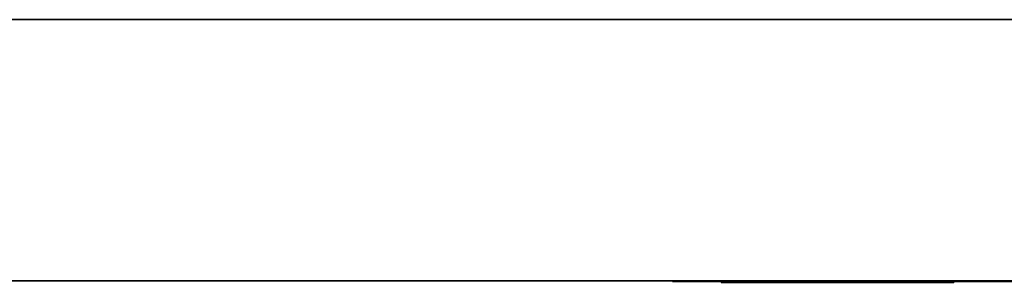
# Model space of a CAD drawing. Extents: x -2.05 to 2.05, y 0 to 2.3.
# Tile 5 of 74: x 0.41 to 0.71, y 2.22 to 2.3. Entities that reach past the tile are written whole.
import ezdxf

# ---------------------------------------------------------------- set-up
doc = ezdxf.new("R2010")
doc.units = 0
doc.layers.get('0').update_dxf_attribs({"linetype": 'CONTINUOUS'})

# ---------------------------------------------------------------- blocks, each defined once
blk = doc.blocks.new('*U1')
for p, q in [((2.048, 2.3, 0.9), (-2.048, 2.3, 0.9)), ((-1.978, 2.3, -0.83), (1.978, 2.3, -0.83)), ((1.978, 2.22, -0.83), (-1.978, 2.22, -0.83)), ((0.608, 2.22, -0.505), (0.608, 2.2198, -0.505)), ((0.608, 2.22, -0.605), (0.608, 2.2198, -0.605)), ((0.62284, 2.22, -0.28168), (0.63734, 2.22, -0.28168)), ((0.62284, 2.22, -0.28168), (0.62284, 2.2195, -0.28168)), ((0.63734, 2.2195, -0.28168), (0.62284, 2.2195, -0.28168)), ((0.63734, 2.22, -0.28168), (0.63734, 2.2195, -0.28168)), ((0.67926, 2.22, -0.28168), (0.69402, 2.22, -0.28168)), ((0.67926, 2.22, -0.28168), (0.67926, 2.2195, -0.28168)), ((0.69402, 2.2195, -0.28168), (0.67926, 2.2195, -0.28168)), ((0.69402, 2.22, -0.28168), (0.69402, 2.2195, -0.28168)), ((0.708, 2.22, -0.405), (0.708, 2.2198, -0.405)), ((0.708, 2.22, -0.705), (0.708, 2.2198, -0.705)), ((0.708, 2.22, -0.705), (1.628, 2.22, -0.705)), ((0.708, 2.22, -0.705), (0.708, 2.2198, -0.705)), ((1.628, 2.2198, -0.705), (0.708, 2.2198, -0.705))]:
    blk.add_line(p, q)
at = {"extrusion": (0, 0, -1)}
for p, q in [((-2.048, 2.3, -0.9), (2.048, 2.3, -0.9)), ((1.978, 2.3, 0.83), (-1.978, 2.3, 0.83)), ((-1.978, 2.22, 0.83), (1.978, 2.22, 0.83)), ((0.63277, 2.22, -0.20168), (0.62284, 2.22, -0.20168)), ((0.62284, 2.22, -0.20168), (0.62284, 2.2195, -0.20168)), ((0.62284, 2.2195, -0.20168), (0.63277, 2.2195, -0.20168)), ((0.63277, 2.22, -0.20168), (0.63277, 2.2195, -0.20168)), ((0.66117, 2.22, -0.22368), (0.65484, 2.22, -0.22368)), ((0.65484, 2.22, -0.22368), (0.65484, 2.2195, -0.22368)), ((0.65484, 2.2195, -0.22368), (0.66117, 2.2195, -0.22368)), ((0.66117, 2.22, -0.22368), (0.66117, 2.2195, -0.22368)), ((0.69402, 2.22, -0.20168), (0.68338, 2.22, -0.20168)), ((0.68338, 2.22, -0.20168), (0.68338, 2.2195, -0.20168)), ((0.68338, 2.2195, -0.20168), (0.69402, 2.2195, -0.20168)), ((0.69402, 2.22, -0.20168), (0.69402, 2.2195, -0.20168)), ((1.628, 2.22, -0.405), (0.708, 2.22, -0.405)), ((0.708, 2.22, -0.405), (0.708, 2.2198, -0.405)), ((0.708, 2.2198, -0.405), (1.628, 2.2198, -0.405))]:
    blk.add_line(p, q, dxfattribs=at)
at = {"extrusion": (0, 1, 0)}
for p, q in [((2.048, 2.3, 0.9), (-2.048, 2.3, 0.9)), ((-2.048, 2.3, -0.9), (2.048, 2.3, -0.9)), ((-1.978, 2.3, -0.83), (1.978, 2.3, -0.83)), ((1.978, 2.3, 0.83), (-1.978, 2.3, 0.83)), ((1.978, 2.22, -0.83), (-1.978, 2.22, -0.83)), ((-1.978, 2.22, 0.83), (1.978, 2.22, 0.83)), ((0.608, 2.22, -0.505), (0.608, 2.22, -0.605)), ((0.608, 2.2198, -0.605), (0.608, 2.2198, -0.505)), ((0.62284, 2.22, -0.28168), (0.63734, 2.22, -0.28168)), ((0.62284, 2.22, -0.20168), (0.62284, 2.22, -0.28168)), ((0.63277, 2.22, -0.20168), (0.62284, 2.22, -0.20168)), ((0.63734, 2.2195, -0.28168), (0.62284, 2.2195, -0.28168)), ((0.62284, 2.2195, -0.28168), (0.62284, 2.2195, -0.20168)), ((0.62284, 2.2195, -0.20168), (0.63277, 2.2195, -0.20168)), ((0.65484, 2.22, -0.22368), (0.63277, 2.22, -0.27057)), ((0.63277, 2.22, -0.27057), (0.63277, 2.22, -0.20168)), ((0.63277, 2.2195, -0.27057), (0.65484, 2.2195, -0.22368)), ((0.63277, 2.2195, -0.20168), (0.63277, 2.2195, -0.27057)), ((0.63734, 2.22, -0.28168), (0.65863, 2.22, -0.23714)), ((0.65863, 2.2195, -0.23714), (0.63734, 2.2195, -0.28168)), ((0.66117, 2.22, -0.22368), (0.65484, 2.22, -0.22368)), ((0.65484, 2.2195, -0.22368), (0.66117, 2.2195, -0.22368)), ((0.65863, 2.22, -0.23714), (0.67926, 2.22, -0.28168)), ((0.67926, 2.2195, -0.28168), (0.65863, 2.2195, -0.23714)), ((0.68338, 2.22, -0.27057), (0.66117, 2.22, -0.22368)), ((0.66117, 2.2195, -0.22368), (0.68338, 2.2195, -0.27057)), ((0.67926, 2.22, -0.28168), (0.69402, 2.22, -0.28168)), ((0.69402, 2.2195, -0.28168), (0.67926, 2.2195, -0.28168)), ((0.69402, 2.22, -0.20168), (0.68338, 2.22, -0.20168)), ((0.68338, 2.22, -0.20168), (0.68338, 2.22, -0.27057)), ((0.68338, 2.2195, -0.20168), (0.69402, 2.2195, -0.20168)), ((0.68338, 2.2195, -0.27057), (0.68338, 2.2195, -0.20168)), ((0.69402, 2.22, -0.28168), (0.69402, 2.22, -0.20168)), ((0.69402, 2.2195, -0.20168), (0.69402, 2.2195, -0.28168)), ((0.708, 2.22, -0.705), (1.628, 2.22, -0.705)), ((1.628, 2.22, -0.405), (0.708, 2.22, -0.405)), ((1.628, 2.2198, -0.705), (0.708, 2.2198, -0.705)), ((0.708, 2.2198, -0.405), (1.628, 2.2198, -0.405))]:
    blk.add_line(p, q, dxfattribs=at)
at = {"extrusion": (1, 0, 0)}
for p, q in [((0.608, 2.22, -0.505), (0.608, 2.22, -0.605)), ((0.608, 2.22, -0.505), (0.608, 2.2198, -0.505)), ((0.608, 2.22, -0.605), (0.608, 2.2198, -0.605)), ((0.608, 2.2198, -0.605), (0.608, 2.2198, -0.505)), ((0.62284, 2.22, -0.20168), (0.62284, 2.22, -0.28168)), ((0.62284, 2.22, -0.20168), (0.62284, 2.2195, -0.20168)), ((0.62284, 2.22, -0.28168), (0.62284, 2.2195, -0.28168)), ((0.62284, 2.2195, -0.28168), (0.62284, 2.2195, -0.20168)), ((0.68338, 2.22, -0.20168), (0.68338, 2.22, -0.27057)), ((0.68338, 2.22, -0.20168), (0.68338, 2.2195, -0.20168)), ((0.68338, 2.22, -0.27057), (0.68338, 2.2195, -0.27057)), ((0.68338, 2.2195, -0.27057), (0.68338, 2.2195, -0.20168))]:
    blk.add_line(p, q, dxfattribs=at)
at = {"extrusion": (-1, 0, 0)}
for p, q in [((0.63277, 2.22, -0.27057), (0.63277, 2.22, -0.20168)), ((0.63277, 2.22, -0.27057), (0.63277, 2.2195, -0.27057)), ((0.63277, 2.22, -0.20168), (0.63277, 2.2195, -0.20168)), ((0.63277, 2.2195, -0.20168), (0.63277, 2.2195, -0.27057)), ((0.69402, 2.22, -0.28168), (0.69402, 2.22, -0.20168)), ((0.69402, 2.22, -0.28168), (0.69402, 2.2195, -0.28168)), ((0.69402, 2.22, -0.20168), (0.69402, 2.2195, -0.20168)), ((0.69402, 2.2195, -0.20168), (0.69402, 2.2195, -0.28168))]:
    blk.add_line(p, q, dxfattribs=at)
at = {"extrusion": (0.904762, 0, -0.425918)}
for p, q in [((0.65484, 2.22, -0.22368), (0.63277, 2.22, -0.27057)), ((0.63277, 2.22, -0.27057), (0.63277, 2.2195, -0.27057)), ((0.63277, 2.2195, -0.27057), (0.65484, 2.2195, -0.22368)), ((0.65484, 2.22, -0.22368), (0.65484, 2.2195, -0.22368))]:
    blk.add_line(p, q, dxfattribs=at)
at = {"extrusion": (-0.902224, 0, 0.431268)}
for p, q in [((0.63734, 2.22, -0.28168), (0.65863, 2.22, -0.23714)), ((0.63734, 2.22, -0.28168), (0.63734, 2.2195, -0.28168)), ((0.65863, 2.2195, -0.23714), (0.63734, 2.2195, -0.28168)), ((0.65863, 2.22, -0.23714), (0.65863, 2.2195, -0.23714))]:
    blk.add_line(p, q, dxfattribs=at)
at = {"extrusion": (0.907335, 0, 0.420408)}
for p, q in [((0.65863, 2.22, -0.23714), (0.67926, 2.22, -0.28168)), ((0.65863, 2.22, -0.23714), (0.65863, 2.2195, -0.23714)), ((0.67926, 2.2195, -0.28168), (0.65863, 2.2195, -0.23714)), ((0.67926, 2.22, -0.28168), (0.67926, 2.2195, -0.28168))]:
    blk.add_line(p, q, dxfattribs=at)
at = {"extrusion": (-0.903789, 0, -0.427978)}
for p, q in [((0.68338, 2.22, -0.27057), (0.66117, 2.22, -0.22368)), ((0.66117, 2.22, -0.22368), (0.66117, 2.2195, -0.22368)), ((0.66117, 2.2195, -0.22368), (0.68338, 2.2195, -0.27057)), ((0.68338, 2.22, -0.27057), (0.68338, 2.2195, -0.27057))]:
    blk.add_line(p, q, dxfattribs=at)
at = {"extrusion": (0, 1, 0)}
for centre, start, end in [((-0.708, -0.605, 2.22), 270, 0), ((-0.708, -0.505, 2.22), 0, 90), ((-0.708, -0.605, 2.2198), 270, 0), ((-0.708, -0.505, 2.2198), 0, 90), ((-0.708, -0.505, 2.2198), 0, 90), ((-0.708, -0.605, 2.2198), 270, 0)]:
    blk.add_arc(centre, 0.1, start, end, dxfattribs=at)
at = {"extrusion": (0, -1, 0)}
for centre, start, end in [((0.708, -0.505, -2.22), 90, 180), ((0.708, -0.605, -2.22), 180, 270)]:
    blk.add_arc(centre, 0.1, start, end, dxfattribs=at)

msp = doc.modelspace()

# ---------------------------------------------------------------- block references
msp.add_blockref('*U1', (0, 0))

doc.saveas('drawing.dxf')
